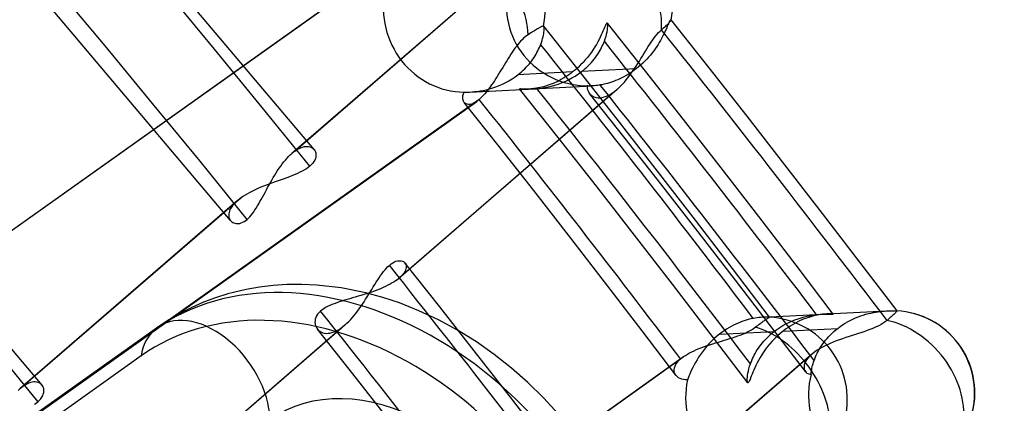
# Model space of a CAD drawing. Header units: millimetres. Extents: x -240 to 234, y -303 to 298.
# Tile 72 of 77: x 137 to 155, y 105 to 112. Entities that reach past the tile are written whole.
import ezdxf

# ---------------------------------------------------------------- set-up
doc = ezdxf.new("R2010")
doc.units = ezdxf.units.MM
doc.layers.add('MAIN-1', color=7, linetype='Continuous')
doc.layers.add('MAIN-2', color=7, linetype='Continuous')

msp = doc.modelspace()

# ---------------------------------------------------------------- linework, layer by layer
at = {"layer": 'MAIN-1'}
for p, q in [((146.149, 110.898), (146.15, 110.898)), ((146.15, 110.898), (146.15, 110.898)), ((146.15, 110.898), (146.15, 110.898)), ((146.15, 110.898), (146.151, 110.898)), ((146.151, 110.898), (146.151, 110.898)), ((146.151, 110.898), (146.151, 110.898)), ((142.12, 109.785), (142.12, 109.785)), ((142.12, 109.785), (142.121, 109.784)), ((142.121, 109.784), (142.121, 109.784)), ((142.121, 109.784), (142.121, 109.784)), ((142.121, 109.784), (142.121, 109.783)), ((142.121, 109.783), (142.122, 109.783)), ((143.791, 107.698), (143.792, 107.697)), ((143.792, 107.697), (143.793, 107.697)), ((143.793, 107.697), (143.793, 107.696)), ((143.793, 107.696), (143.794, 107.695)), ((143.794, 107.695), (143.794, 107.694)), ((143.794, 107.694), (143.795, 107.694)), ((137.121, 105.453), (137.121, 105.454)), ((137.121, 105.454), (137.121, 105.454)), ((137.121, 105.454), (137.121, 105.454)), ((137.122, 105.453), (137.121, 105.453)), ((137.121, 105.453), (137.121, 105.453)), ((137.121, 105.453), (137.121, 105.453))]:
    msp.add_line(p, q, dxfattribs=at)
for centre, major_axis, start_param, end_param in [((-0.5, -0.433), (139.441, -161.013), 0.713724, 3.45689), ((-5.75, -4.98), (-132.567, 153.076), -2.427868, -0.857072), ((-50, -43.301), (-132.567, 153.076), -3.141592, -0.857072), ((-50, -43.301), (131.913, -152.32), 0, 2.284521)]:
    msp.add_ellipse(centre, major_axis=major_axis, ratio=0.75, start_param=start_param, end_param=end_param, dxfattribs=at)
at = {"layer": 'MAIN-2'}
for p, q in [((142.122, 109.783), (134.169, 119.213)), ((140.585, 108.478), (132.684, 117.85)), ((137.122, 105.453), (129.169, 114.883)), ((134.915, 107.126), (143.315, 113.101)), ((145.707, 113.17), (141.715, 109.712)), ((145.773, 113.221), (141.777, 109.761)), ((134.868, 107.089), (143.263, 113.061)), ((146.226, 112.001), (146.209, 111.99)), ((146.242, 112.009), (146.226, 112.001)), ((146.256, 112.018), (146.242, 112.009)), ((146.27, 112.025), (146.256, 112.018)), ((146.283, 112.032), (146.27, 112.025)), ((146.295, 112.037), (146.283, 112.032)), ((146.306, 112.042), (146.295, 112.037)), ((146.315, 112.046), (146.306, 112.042)), ((146.323, 112.048), (146.315, 112.046)), ((146.329, 112.05), (146.323, 112.048)), ((146.334, 112.05), (146.329, 112.05)), ((146.338, 112.05), (146.334, 112.05)), ((146.339, 112.05), (146.338, 112.05)), ((146.34, 112.049), (146.339, 112.05)), ((146.339, 112.05), (146.339, 112.05)), ((146.341, 112.048), (146.34, 112.049)), ((146.34, 112.049), (146.34, 112.049)), ((146.345, 112.041), (146.341, 112.048)), ((146.341, 112.048), (146.341, 112.048)), ((147.039, 111.167), (146.341, 112.048)), ((146.347, 112.032), (146.345, 112.041)), ((146.348, 112.019), (146.347, 112.032)), ((146.349, 112.003), (146.348, 112.019)), ((146.348, 111.984), (146.349, 112.003)), ((147.457, 112.024), (147.444, 111.994)), ((147.468, 112.049), (147.457, 112.024)), ((147.478, 112.071), (147.468, 112.049)), ((147.487, 112.088), (147.478, 112.071)), ((147.495, 112.1), (147.487, 112.088)), ((147.502, 112.108), (147.495, 112.1)), ((147.507, 112.11), (147.502, 112.108)), ((147.512, 112.107), (147.507, 112.11)), ((148.212, 111.223), (147.511, 112.107)), ((147.515, 112.098), (147.512, 112.107)), ((147.512, 111.981), (147.516, 112.013)), ((147.518, 112.084), (147.515, 112.098)), ((147.516, 112.013), (147.518, 112.041)), ((147.519, 112.065), (147.518, 112.084)), ((147.518, 112.041), (147.519, 112.065)), ((148.505, 111.985), (148.526, 112.002)), ((148.526, 112.002), (148.545, 112.02)), ((148.545, 112.02), (148.564, 112.037)), ((148.564, 112.037), (148.582, 112.053)), ((148.582, 112.053), (148.599, 112.069)), ((148.601, 112.021), (148.588, 111.992)), ((148.599, 112.069), (148.614, 112.083)), ((148.612, 112.048), (148.601, 112.021)), ((148.623, 112.073), (148.612, 112.048)), ((148.614, 112.083), (148.627, 112.096)), ((148.632, 112.095), (148.623, 112.073)), ((148.627, 112.096), (148.639, 112.108)), ((148.641, 112.115), (148.632, 112.095)), ((148.639, 112.108), (148.649, 112.119)), ((148.649, 112.132), (148.641, 112.115)), ((148.656, 112.146), (148.649, 112.132)), ((148.649, 112.119), (148.658, 112.128)), ((148.663, 112.157), (148.656, 112.146)), ((148.658, 112.128), (148.665, 112.137)), ((148.668, 112.164), (148.663, 112.157)), ((148.665, 112.137), (148.672, 112.145)), ((148.673, 112.169), (148.668, 112.164)), ((148.672, 112.145), (148.677, 112.152)), ((148.678, 112.169), (148.673, 112.169)), ((148.677, 112.152), (148.68, 112.158)), ((148.679, 112.169), (148.678, 112.169)), ((148.678, 112.169), (148.678, 112.169)), ((148.68, 112.169), (148.679, 112.169)), ((148.679, 112.169), (148.679, 112.169)), ((148.68, 112.168), (148.68, 112.169)), ((148.681, 112.168), (148.68, 112.168)), ((148.68, 112.158), (148.681, 112.163)), ((148.681, 112.167), (148.681, 112.168)), ((149.381, 111.282), (148.681, 112.168)), ((148.681, 112.166), (148.681, 112.167)), ((148.682, 112.165), (148.681, 112.166)), ((148.681, 112.166), (148.681, 112.166)), ((148.681, 112.163), (148.682, 112.164)), ((148.682, 112.164), (148.682, 112.165)), ((145.971, 111.828), (145.944, 111.802)), ((145.999, 111.852), (145.971, 111.828)), ((146.027, 111.874), (145.999, 111.852)), ((146.055, 111.893), (146.027, 111.874)), ((146.079, 111.909), (146.055, 111.893)), ((146.103, 111.925), (146.079, 111.909)), ((146.126, 111.94), (146.103, 111.925)), ((146.149, 111.954), (146.126, 111.94)), ((146.17, 111.967), (146.149, 111.954)), ((146.19, 111.979), (146.17, 111.967)), ((146.209, 111.99), (146.19, 111.979)), ((146.31, 111.787), (146.32, 111.821)), ((146.32, 111.821), (146.328, 111.853)), ((146.328, 111.853), (146.335, 111.884)), ((146.335, 111.884), (146.34, 111.912)), ((146.34, 111.912), (146.344, 111.939)), ((146.344, 111.939), (146.347, 111.963)), ((146.347, 111.963), (146.348, 111.984)), ((147.378, 111.847), (147.357, 111.805)), ((147.397, 111.888), (147.378, 111.847)), ((147.415, 111.926), (147.397, 111.888)), ((147.43, 111.961), (147.415, 111.926)), ((147.444, 111.994), (147.43, 111.961)), ((147.455, 111.774), (147.472, 111.82)), ((147.472, 111.82), (147.486, 111.864)), ((147.486, 111.864), (147.497, 111.906)), ((147.497, 111.906), (147.505, 111.945)), ((147.505, 111.945), (147.512, 111.981)), ((148.344, 111.797), (148.371, 111.834)), ((148.371, 111.834), (148.398, 111.869)), ((148.398, 111.869), (148.425, 111.902)), ((148.425, 111.902), (148.451, 111.932)), ((148.451, 111.932), (148.478, 111.96)), ((148.478, 111.96), (148.505, 111.985)), ((148.507, 111.826), (148.487, 111.789)), ((148.526, 111.862), (148.507, 111.826)), ((148.543, 111.896), (148.526, 111.862)), ((148.559, 111.93), (148.543, 111.896)), ((148.574, 111.962), (148.559, 111.93)), ((148.588, 111.992), (148.574, 111.962)), ((145.812, 111.643), (145.787, 111.607)), ((145.838, 111.678), (145.812, 111.643)), ((145.864, 111.711), (145.838, 111.678)), ((145.89, 111.743), (145.864, 111.711)), ((145.917, 111.773), (145.89, 111.743)), ((145.944, 111.802), (145.917, 111.773)), ((146.248, 111.627), (146.262, 111.657)), ((146.262, 111.657), (146.274, 111.686)), ((146.274, 111.686), (146.285, 111.714)), ((146.285, 111.714), (146.299, 111.751)), ((146.299, 111.751), (146.31, 111.787)), ((147.28, 111.668), (147.25, 111.621)), ((147.308, 111.715), (147.28, 111.668)), ((147.334, 111.76), (147.308, 111.715)), ((147.357, 111.805), (147.334, 111.76)), ((147.388, 111.626), (147.403, 111.657)), ((147.403, 111.657), (147.418, 111.686)), ((147.418, 111.686), (147.432, 111.716)), ((147.432, 111.716), (147.444, 111.745)), ((147.444, 111.745), (147.455, 111.774)), ((148.236, 111.632), (148.263, 111.675)), ((148.263, 111.675), (148.29, 111.717)), ((148.29, 111.717), (148.317, 111.758)), ((148.317, 111.758), (148.344, 111.797)), ((148.39, 111.636), (148.362, 111.597)), ((148.417, 111.675), (148.39, 111.636)), ((148.442, 111.713), (148.417, 111.675)), ((148.465, 111.752), (148.442, 111.713)), ((148.487, 111.789), (148.465, 111.752)), ((145.687, 111.455), (145.662, 111.414)), ((145.712, 111.494), (145.687, 111.455)), ((145.737, 111.533), (145.712, 111.494)), ((145.762, 111.571), (145.737, 111.533)), ((145.787, 111.607), (145.762, 111.571)), ((146.142, 111.445), (146.163, 111.476)), ((146.163, 111.476), (146.182, 111.506)), ((146.182, 111.506), (146.2, 111.537)), ((146.2, 111.537), (146.217, 111.567)), ((146.217, 111.567), (146.233, 111.597)), ((146.233, 111.597), (146.248, 111.627)), ((147.145, 111.477), (147.105, 111.43)), ((147.182, 111.525), (147.145, 111.477)), ((147.217, 111.573), (147.182, 111.525)), ((147.25, 111.621), (147.217, 111.573)), ((147.266, 111.443), (147.29, 111.473)), ((147.29, 111.473), (147.312, 111.504)), ((147.312, 111.504), (147.333, 111.535)), ((147.333, 111.535), (147.352, 111.565)), ((147.352, 111.565), (147.37, 111.596)), ((147.37, 111.596), (147.388, 111.626)), ((148.126, 111.453), (148.154, 111.498)), ((148.154, 111.498), (148.182, 111.543)), ((148.182, 111.543), (148.209, 111.588)), ((148.209, 111.588), (148.236, 111.632)), ((148.269, 111.481), (148.234, 111.443)), ((148.301, 111.52), (148.269, 111.481)), ((148.333, 111.558), (148.301, 111.52)), ((148.362, 111.597), (148.333, 111.558)), ((145.587, 111.291), (145.562, 111.25)), ((145.612, 111.333), (145.587, 111.291)), ((145.637, 111.374), (145.612, 111.333)), ((145.662, 111.414), (145.637, 111.374)), ((145.991, 111.267), (146.019, 111.295)), ((146.019, 111.295), (146.046, 111.325)), ((146.046, 111.325), (146.072, 111.354)), ((146.072, 111.354), (146.096, 111.384)), ((146.096, 111.384), (146.12, 111.415)), ((146.12, 111.415), (146.142, 111.445)), ((146.971, 111.292), (146.922, 111.249)), ((147.018, 111.337), (146.971, 111.292)), ((147.063, 111.383), (147.018, 111.337)), ((147.105, 111.43), (147.063, 111.383)), ((147.102, 111.27), (147.132, 111.297)), ((147.132, 111.297), (147.161, 111.325)), ((147.161, 111.325), (147.189, 111.354)), ((147.189, 111.354), (147.216, 111.383)), ((147.216, 111.383), (147.242, 111.413)), ((147.242, 111.413), (147.266, 111.443)), ((148.011, 111.272), (148.04, 111.317)), ((148.04, 111.317), (148.069, 111.362)), ((148.082, 111.3), (148.042, 111.267)), ((148.069, 111.362), (148.098, 111.407)), ((148.122, 111.334), (148.082, 111.3)), ((148.098, 111.407), (148.126, 111.453)), ((148.161, 111.369), (148.122, 111.334)), ((148.198, 111.406), (148.161, 111.369)), ((148.234, 111.443), (148.198, 111.406)), ((150.079, 110.394), (149.381, 111.282)), ((145.486, 111.127), (145.461, 111.087)), ((145.512, 111.168), (145.486, 111.127)), ((145.537, 111.209), (145.512, 111.168)), ((145.562, 111.25), (145.537, 111.209)), ((145.759, 111.08), (145.814, 111.118)), ((145.814, 111.118), (145.868, 111.158)), ((146.872, 111.208), (145.868, 111.158)), ((145.868, 111.158), (145.9, 111.184)), ((145.9, 111.184), (145.932, 111.211)), ((145.932, 111.211), (145.962, 111.239)), ((145.962, 111.239), (145.991, 111.267)), ((146.731, 111.11), (146.695, 111.088)), ((146.767, 111.133), (146.731, 111.11)), ((146.802, 111.157), (146.767, 111.133)), ((146.797, 111.064), (146.86, 111.098)), ((146.837, 111.182), (146.802, 111.157)), ((146.872, 111.208), (146.837, 111.182)), ((146.86, 111.098), (146.921, 111.134)), ((146.922, 111.249), (146.872, 111.208)), ((146.921, 111.134), (146.98, 111.174)), ((146.98, 111.174), (147.038, 111.217)), ((148.042, 111.267), (147.038, 111.217)), ((147.038, 111.217), (147.07, 111.243)), ((147.733, 110.285), (147.039, 111.167)), ((147.07, 111.243), (147.102, 111.27)), ((147.778, 111.1), (147.739, 111.081)), ((147.816, 111.12), (147.778, 111.1)), ((147.854, 111.141), (147.816, 111.12)), ((147.892, 111.163), (147.854, 111.141)), ((147.855, 111.061), (147.887, 111.101)), ((147.887, 111.101), (147.919, 111.142)), ((147.93, 111.187), (147.892, 111.163)), ((147.919, 111.142), (147.95, 111.184)), ((147.968, 111.213), (147.93, 111.187)), ((147.95, 111.184), (147.981, 111.228)), ((148.005, 111.239), (147.968, 111.213)), ((147.981, 111.228), (148.011, 111.272)), ((148.042, 111.267), (148.005, 111.239)), ((148.909, 110.336), (148.212, 111.223)), ((145.358, 110.936), (145.332, 110.901)), ((145.346, 110.897), (145.404, 110.915)), ((145.384, 110.973), (145.358, 110.936)), ((145.41, 111.01), (145.384, 110.973)), ((145.404, 110.915), (145.464, 110.935)), ((145.435, 111.048), (145.41, 111.01)), ((145.461, 111.087), (145.435, 111.048)), ((145.464, 110.935), (145.523, 110.958)), ((145.523, 110.958), (145.583, 110.984)), ((145.583, 110.984), (145.643, 111.014)), ((145.643, 111.014), (145.701, 111.046)), ((145.701, 111.046), (145.759, 111.08)), ((146.149, 110.898), (147.23, 110.952)), ((146.241, 110.916), (146.21, 110.91)), ((146.273, 110.922), (146.241, 110.916)), ((146.251, 110.906), (146.305, 110.913)), ((146.305, 110.93), (146.273, 110.922)), ((146.338, 110.938), (146.305, 110.93)), ((146.305, 110.913), (146.362, 110.921)), ((146.372, 110.948), (146.338, 110.938)), ((146.362, 110.921), (146.42, 110.933)), ((146.407, 110.959), (146.372, 110.948)), ((146.442, 110.971), (146.407, 110.959)), ((146.42, 110.933), (146.481, 110.947)), ((146.477, 110.984), (146.442, 110.971)), ((146.513, 110.998), (146.477, 110.984)), ((146.481, 110.947), (146.543, 110.964)), ((146.549, 111.014), (146.513, 110.998)), ((146.543, 110.964), (146.606, 110.984)), ((146.586, 111.03), (146.549, 111.014)), ((146.622, 111.048), (146.586, 111.03)), ((146.606, 110.984), (146.67, 111.007)), ((146.658, 111.068), (146.622, 111.048)), ((146.695, 111.088), (146.658, 111.068)), ((146.67, 111.007), (146.733, 111.034)), ((146.733, 111.034), (146.797, 111.064)), ((147.151, 110.951), (147.138, 110.951)), ((147.138, 110.951), (147.139, 110.925)), ((147.139, 110.925), (147.142, 110.901)), ((147.165, 110.95), (147.151, 110.951)), ((147.18, 110.95), (147.165, 110.95)), ((147.196, 110.951), (147.18, 110.95)), ((147.213, 110.951), (147.196, 110.951)), ((147.23, 110.952), (147.213, 110.951)), ((147.253, 110.953), (147.23, 110.952)), ((147.276, 110.955), (147.253, 110.953)), ((147.301, 110.958), (147.276, 110.955)), ((147.327, 110.961), (147.301, 110.958)), ((147.353, 110.964), (147.327, 110.961)), ((147.381, 110.969), (147.353, 110.964)), ((147.413, 110.975), (147.381, 110.969)), ((147.447, 110.982), (147.413, 110.975)), ((147.481, 110.99), (147.447, 110.982)), ((147.516, 110.999), (147.481, 110.99)), ((147.552, 111.009), (147.516, 110.999)), ((147.589, 111.021), (147.552, 111.009)), ((147.626, 111.034), (147.589, 111.021)), ((147.663, 111.049), (147.626, 111.034)), ((147.701, 111.064), (147.663, 111.049)), ((147.69, 110.889), (147.724, 110.919)), ((147.739, 111.081), (147.701, 111.064)), ((147.724, 110.919), (147.757, 110.952)), ((147.757, 110.952), (147.79, 110.986)), ((147.79, 110.986), (147.823, 111.023)), ((147.823, 111.023), (147.855, 111.061)), ((143.629, 107.377), (147.622, 110.835)), ((147.69, 110.889), (143.689, 107.424)), ((144.854, 110.745), (144.857, 110.775)), ((144.854, 110.718), (144.854, 110.745)), ((144.857, 110.775), (144.865, 110.805)), ((144.865, 110.805), (144.877, 110.837)), ((144.877, 110.837), (144.893, 110.837)), ((144.893, 110.837), (144.909, 110.837)), ((144.909, 110.837), (144.926, 110.837)), ((144.926, 110.837), (144.944, 110.838)), ((144.944, 110.838), (144.962, 110.839)), ((144.962, 110.839), (144.98, 110.839)), ((144.98, 110.839), (146.06, 110.893)), ((144.98, 110.839), (145.025, 110.842)), ((145.025, 110.842), (145.073, 110.847)), ((145.073, 110.847), (145.124, 110.852)), ((145.124, 110.852), (145.176, 110.86)), ((145.176, 110.86), (145.231, 110.87)), ((145.205, 110.752), (145.18, 110.727)), ((145.23, 110.778), (145.205, 110.752)), ((145.256, 110.806), (145.23, 110.778)), ((145.231, 110.87), (145.288, 110.883)), ((145.281, 110.836), (145.256, 110.806)), ((145.307, 110.868), (145.281, 110.836)), ((145.288, 110.883), (145.346, 110.897)), ((145.332, 110.901), (145.307, 110.868)), ((145.903, 110.898), (145.898, 110.899)), ((145.898, 110.899), (145.9, 110.899)), ((146.606, 110.005), (145.898, 110.899)), ((145.9, 110.899), (145.91, 110.899)), ((145.915, 110.896), (145.903, 110.898)), ((145.91, 110.899), (145.927, 110.899)), ((145.933, 110.894), (145.915, 110.896)), ((145.927, 110.899), (145.95, 110.898)), ((145.957, 110.893), (145.933, 110.894)), ((145.95, 110.898), (145.98, 110.897)), ((145.987, 110.892), (145.957, 110.893)), ((145.98, 110.897), (146.015, 110.896)), ((146.022, 110.892), (145.987, 110.892)), ((146.015, 110.896), (146.056, 110.896)), ((146.061, 110.894), (146.022, 110.892)), ((146.056, 110.896), (146.101, 110.896)), ((146.084, 110.895), (146.061, 110.894)), ((146.107, 110.897), (146.084, 110.895)), ((146.101, 110.896), (146.149, 110.898)), ((146.131, 110.899), (146.107, 110.897)), ((146.157, 110.902), (146.131, 110.899)), ((146.151, 110.898), (146.199, 110.901)), ((146.183, 110.906), (146.157, 110.902)), ((146.21, 110.91), (146.183, 110.906)), ((146.199, 110.901), (146.251, 110.906)), ((147.142, 110.901), (147.149, 110.877)), ((147.149, 110.877), (147.157, 110.855)), ((147.157, 110.855), (147.169, 110.834)), ((147.169, 110.834), (147.183, 110.814)), ((147.183, 110.814), (147.202, 110.793)), ((147.839, 109.984), (147.183, 110.814)), ((147.202, 110.793), (147.224, 110.775)), ((147.224, 110.775), (147.25, 110.759)), ((147.25, 110.759), (147.278, 110.747)), ((147.278, 110.747), (147.309, 110.739)), ((147.309, 110.739), (147.342, 110.735)), ((147.342, 110.735), (147.377, 110.735)), ((147.377, 110.735), (147.415, 110.739)), ((147.415, 110.739), (147.454, 110.749)), ((147.454, 110.749), (147.494, 110.763)), ((147.494, 110.763), (147.536, 110.782)), ((147.536, 110.782), (147.579, 110.806)), ((147.579, 110.806), (147.622, 110.835)), ((147.622, 110.835), (147.633, 110.843)), ((147.633, 110.843), (147.645, 110.852)), ((147.645, 110.852), (147.656, 110.86)), ((147.656, 110.86), (147.668, 110.87)), ((147.668, 110.87), (147.679, 110.879)), ((147.679, 110.879), (147.69, 110.889)), ((136.712, 104.695), (145.109, 110.668)), ((145.156, 110.705), (136.764, 104.736)), ((144.858, 110.693), (144.854, 110.718)), ((144.867, 110.67), (144.858, 110.693)), ((144.878, 110.65), (144.867, 110.67)), ((144.893, 110.634), (144.878, 110.65)), ((145.52, 109.84), (144.88, 110.647)), ((144.911, 110.622), (144.893, 110.634)), ((144.932, 110.614), (144.911, 110.622)), ((144.956, 110.61), (144.932, 110.614)), ((144.982, 110.611), (144.956, 110.61)), ((145.011, 110.618), (144.982, 110.611)), ((145.042, 110.629), (145.011, 110.618)), ((145.074, 110.646), (145.042, 110.629)), ((145.109, 110.668), (145.074, 110.646)), ((145.116, 110.674), (145.109, 110.668)), ((145.124, 110.679), (145.116, 110.674)), ((145.132, 110.686), (145.124, 110.679)), ((145.14, 110.692), (145.132, 110.686)), ((145.148, 110.698), (145.14, 110.692)), ((145.156, 110.705), (145.148, 110.698)), ((145.18, 110.727), (145.156, 110.705)), ((150.773, 109.503), (150.079, 110.394)), ((148.433, 109.386), (147.733, 110.285)), ((149.603, 109.445), (148.909, 110.336)), ((141.877, 109.817), (141.909, 109.828)), ((141.909, 109.828), (141.939, 109.836)), ((141.939, 109.836), (141.968, 109.84)), ((141.968, 109.84), (141.995, 109.841)), ((141.995, 109.841), (142.021, 109.839)), ((142.021, 109.839), (142.045, 109.833)), ((142.045, 109.833), (142.067, 109.825)), ((146.157, 109.03), (145.52, 109.84)), ((147.31, 109.109), (146.606, 110.005)), ((148.493, 109.151), (147.839, 109.984)), ((141.625, 109.624), (141.654, 109.655)), ((141.654, 109.655), (141.684, 109.685)), ((141.684, 109.685), (141.714, 109.712)), ((141.714, 109.712), (141.725, 109.721)), ((141.725, 109.721), (141.735, 109.729)), ((141.735, 109.729), (141.746, 109.738)), ((141.746, 109.738), (141.756, 109.746)), ((141.756, 109.746), (141.767, 109.753)), ((141.767, 109.753), (141.777, 109.761)), ((141.777, 109.761), (141.811, 109.783)), ((141.811, 109.783), (141.844, 109.802)), ((141.844, 109.802), (141.877, 109.817)), ((142.067, 109.825), (142.087, 109.814)), ((142.087, 109.814), (142.105, 109.801)), ((142.105, 109.801), (142.12, 109.785)), ((142.122, 109.783), (142.135, 109.764)), ((142.135, 109.764), (142.145, 109.743)), ((142.145, 109.743), (142.152, 109.721)), ((142.152, 109.721), (142.155, 109.697)), ((142.156, 109.671), (142.153, 109.645)), ((142.155, 109.697), (142.156, 109.671)), ((141.479, 109.438), (141.508, 109.479)), ((141.508, 109.479), (141.536, 109.517)), ((141.536, 109.517), (141.566, 109.555)), ((141.566, 109.555), (141.595, 109.59)), ((141.595, 109.59), (141.625, 109.624)), ((142.045, 109.478), (142.015, 109.454)), ((142.074, 109.505), (142.045, 109.478)), ((142.098, 109.533), (142.074, 109.505)), ((142.118, 109.561), (142.098, 109.533)), ((142.134, 109.589), (142.118, 109.561)), ((142.145, 109.617), (142.134, 109.589)), ((142.153, 109.645), (142.145, 109.617)), ((151.463, 108.61), (150.773, 109.503)), ((141.37, 109.267), (141.397, 109.311)), ((141.397, 109.311), (141.424, 109.354)), ((141.424, 109.354), (141.451, 109.397)), ((141.451, 109.397), (141.479, 109.438)), ((141.672, 109.284), (141.621, 109.265)), ((141.722, 109.303), (141.672, 109.284)), ((141.771, 109.323), (141.722, 109.303)), ((141.817, 109.343), (141.771, 109.323)), ((141.862, 109.364), (141.817, 109.343)), ((141.904, 109.385), (141.862, 109.364)), ((141.944, 109.407), (141.904, 109.385)), ((141.981, 109.43), (141.944, 109.407)), ((142.015, 109.454), (141.981, 109.43)), ((149.129, 108.486), (148.433, 109.386)), ((150.293, 108.551), (149.603, 109.445)), ((141.194, 109.109), (141.141, 109.088)), ((141.247, 109.13), (141.194, 109.109)), ((141.301, 109.15), (141.247, 109.13)), ((141.268, 109.086), (141.293, 109.132)), ((141.293, 109.132), (141.318, 109.177)), ((141.355, 109.17), (141.301, 109.15)), ((141.318, 109.177), (141.344, 109.222)), ((141.344, 109.222), (141.37, 109.267)), ((141.409, 109.19), (141.355, 109.17)), ((141.463, 109.209), (141.409, 109.19)), ((141.516, 109.228), (141.463, 109.209)), ((141.569, 109.246), (141.516, 109.228)), ((141.621, 109.265), (141.569, 109.246)), ((148.011, 108.21), (147.31, 109.109)), ((149.181, 108.268), (148.493, 109.151)), ((140.853, 108.944), (140.812, 108.918)), ((140.896, 108.97), (140.853, 108.944)), ((140.942, 108.995), (140.896, 108.97)), ((140.99, 109.019), (140.942, 108.995)), ((141.039, 109.043), (140.99, 109.019)), ((141.09, 109.065), (141.039, 109.043)), ((141.141, 109.088), (141.09, 109.065)), ((141.173, 108.909), (141.196, 108.952)), ((141.196, 108.952), (141.22, 108.996)), ((141.22, 108.996), (141.244, 109.041)), ((141.244, 109.041), (141.268, 109.086)), ((146.841, 108.151), (146.157, 109.03)), ((140.707, 108.84), (136.715, 105.382)), ((140.773, 108.891), (136.777, 105.431)), ((140.627, 108.758), (140.607, 108.731)), ((140.651, 108.785), (140.627, 108.758)), ((140.677, 108.812), (140.651, 108.785)), ((140.707, 108.84), (140.677, 108.812)), ((140.71, 108.842), (140.707, 108.84)), ((140.712, 108.844), (140.71, 108.842)), ((140.715, 108.846), (140.712, 108.844)), ((140.717, 108.848), (140.715, 108.846)), ((140.72, 108.85), (140.717, 108.848)), ((140.722, 108.852), (140.72, 108.85)), ((140.729, 108.858), (140.722, 108.852)), ((140.736, 108.863), (140.729, 108.858)), ((140.743, 108.869), (140.736, 108.863)), ((140.75, 108.875), (140.743, 108.869)), ((140.758, 108.88), (140.75, 108.875)), ((140.765, 108.886), (140.758, 108.88)), ((140.773, 108.891), (140.765, 108.886)), ((140.812, 108.918), (140.773, 108.891)), ((141.058, 108.708), (141.081, 108.746)), ((141.081, 108.746), (141.104, 108.785)), ((141.104, 108.785), (141.127, 108.825)), ((141.127, 108.825), (141.15, 108.866)), ((141.15, 108.866), (141.173, 108.909)), ((140.553, 108.603), (140.552, 108.58)), ((140.552, 108.58), (140.553, 108.558)), ((140.558, 108.627), (140.553, 108.603)), ((140.566, 108.652), (140.558, 108.627)), ((140.576, 108.678), (140.566, 108.652)), ((140.59, 108.704), (140.576, 108.678)), ((140.607, 108.731), (140.59, 108.704)), ((140.94, 108.547), (140.965, 108.575)), ((140.965, 108.575), (140.988, 108.606)), ((140.988, 108.606), (141.012, 108.638)), ((141.012, 108.638), (141.035, 108.672)), ((141.035, 108.672), (141.058, 108.708)), ((152.15, 107.715), (151.463, 108.61)), ((140.553, 108.558), (140.557, 108.537)), ((140.557, 108.537), (140.563, 108.517)), ((140.563, 108.517), (140.571, 108.499)), ((140.571, 108.499), (140.582, 108.482)), ((140.582, 108.482), (140.595, 108.467)), ((140.595, 108.467), (140.61, 108.454)), ((140.61, 108.454), (140.627, 108.443)), ((140.627, 108.443), (140.646, 108.434)), ((140.646, 108.434), (140.665, 108.427)), ((140.665, 108.427), (140.687, 108.423)), ((140.687, 108.423), (140.709, 108.421)), ((140.709, 108.421), (140.733, 108.422)), ((140.733, 108.422), (140.758, 108.426)), ((140.758, 108.426), (140.784, 108.434)), ((140.784, 108.434), (140.811, 108.445)), ((140.811, 108.445), (140.837, 108.459)), ((140.837, 108.459), (140.865, 108.478)), ((140.865, 108.478), (140.892, 108.499)), ((140.892, 108.499), (140.916, 108.522)), ((140.916, 108.522), (140.94, 108.547)), ((149.812, 107.594), (149.129, 108.486)), ((150.979, 107.657), (150.293, 108.551)), ((148.708, 107.308), (148.011, 108.21)), ((149.865, 107.382), (149.181, 108.268)), ((147.522, 107.27), (146.841, 108.151)), ((143.505, 107.654), (143.536, 107.679)), ((143.536, 107.679), (143.566, 107.7)), ((143.566, 107.7), (143.596, 107.716)), ((143.596, 107.716), (143.624, 107.728)), ((143.624, 107.728), (143.652, 107.736)), ((143.652, 107.736), (143.678, 107.74)), ((143.678, 107.74), (143.702, 107.74)), ((143.702, 107.74), (143.724, 107.738)), ((143.724, 107.738), (143.745, 107.732)), ((143.745, 107.732), (143.763, 107.723)), ((143.763, 107.723), (143.778, 107.712)), ((143.778, 107.712), (143.791, 107.698)), ((144.43, 106.891), (143.791, 107.698)), ((143.795, 107.694), (143.805, 107.676)), ((143.805, 107.676), (143.811, 107.657)), ((143.811, 107.657), (143.814, 107.636)), ((151.661, 106.759), (150.979, 107.657)), ((152.833, 106.817), (152.15, 107.715)), ((143.343, 107.466), (143.37, 107.503)), ((143.37, 107.503), (143.397, 107.539)), ((143.397, 107.539), (143.425, 107.572)), ((143.425, 107.572), (143.452, 107.602)), ((143.452, 107.602), (143.478, 107.63)), ((143.478, 107.63), (143.505, 107.654)), ((143.747, 107.481), (143.721, 107.453)), ((143.769, 107.509), (143.747, 107.481)), ((143.786, 107.537), (143.769, 107.509)), ((143.799, 107.563), (143.786, 107.537)), ((143.808, 107.589), (143.799, 107.563)), ((143.813, 107.613), (143.808, 107.589)), ((143.814, 107.636), (143.813, 107.613)), ((150.491, 106.701), (149.812, 107.594)), ((141.622, 107.299), (141.368, 107.283)), ((141.894, 107.302), (141.622, 107.299)), ((142.169, 107.289), (141.894, 107.302)), ((143.209, 107.257), (143.236, 107.301)), ((143.236, 107.301), (143.263, 107.344)), ((143.263, 107.344), (143.29, 107.386)), ((143.29, 107.386), (143.317, 107.427)), ((143.317, 107.427), (143.343, 107.466)), ((143.519, 107.309), (143.478, 107.287)), ((143.558, 107.331), (143.519, 107.309)), ((143.595, 107.354), (143.558, 107.331)), ((143.629, 107.377), (143.595, 107.354)), ((143.64, 107.385), (143.629, 107.377)), ((143.651, 107.393), (143.64, 107.385)), ((143.661, 107.401), (143.651, 107.393)), ((143.671, 107.408), (143.661, 107.401)), ((143.681, 107.416), (143.671, 107.408)), ((143.69, 107.424), (143.681, 107.416)), ((143.721, 107.453), (143.69, 107.424)), ((149.401, 106.403), (148.708, 107.308)), ((150.509, 106.543), (149.865, 107.382)), ((140.538, 107.13), (140.309, 107.059)), ((140.638, 107.157), (140.538, 107.13)), ((140.876, 107.212), (140.638, 107.157)), ((141.119, 107.253), (140.876, 107.212)), ((141.368, 107.283), (141.119, 107.253)), ((142.619, 107.238), (142.169, 107.289)), ((143.075, 107.147), (142.619, 107.238)), ((143.036, 107.116), (142.983, 107.1)), ((143.088, 107.133), (143.036, 107.116)), ((143.382, 107.063), (143.075, 107.147)), ((143.141, 107.15), (143.088, 107.133)), ((143.097, 107.076), (143.126, 107.122)), ((143.126, 107.122), (143.154, 107.167)), ((143.192, 107.168), (143.141, 107.15)), ((143.154, 107.167), (143.181, 107.212)), ((143.181, 107.212), (143.209, 107.257)), ((143.243, 107.186), (143.192, 107.168)), ((143.293, 107.205), (143.243, 107.186)), ((143.341, 107.224), (143.293, 107.205)), ((143.388, 107.244), (143.341, 107.224)), ((143.434, 107.265), (143.388, 107.244)), ((143.478, 107.287), (143.434, 107.265)), ((148.148, 106.453), (147.522, 107.27)), ((140.087, 106.975), (139.872, 106.881)), ((140.309, 107.059), (140.087, 106.975)), ((142.45, 106.932), (142.409, 106.915)), ((142.493, 106.949), (142.45, 106.932)), ((142.538, 106.965), (142.493, 106.949)), ((142.583, 106.981), (142.538, 106.965)), ((142.631, 106.996), (142.583, 106.981)), ((142.678, 107.011), (142.631, 106.996)), ((142.727, 107.025), (142.678, 107.011)), ((142.777, 107.04), (142.727, 107.025)), ((142.828, 107.055), (142.777, 107.04)), ((142.879, 107.069), (142.828, 107.055)), ((142.931, 107.085), (142.879, 107.069)), ((142.983, 107.1), (142.931, 107.085)), ((142.98, 106.896), (143.01, 106.941)), ((143.01, 106.941), (143.04, 106.985)), ((143.04, 106.985), (143.069, 107.031)), ((143.069, 107.031), (143.097, 107.076)), ((143.689, 106.962), (143.382, 107.063)), ((144.049, 106.819), (143.689, 106.962)), ((139.664, 106.776), (139.45, 106.651)), ((139.872, 106.881), (139.664, 106.776)), ((142.187, 106.755), (142.168, 106.725)), ((142.212, 106.785), (142.187, 106.755)), ((142.242, 106.813), (142.212, 106.785)), ((142.27, 106.835), (142.242, 106.813)), ((142.3, 106.857), (142.27, 106.835)), ((142.334, 106.877), (142.3, 106.857)), ((142.37, 106.896), (142.334, 106.877)), ((142.409, 106.915), (142.37, 106.896)), ((142.855, 106.73), (142.887, 106.77)), ((142.887, 106.77), (142.918, 106.811)), ((142.918, 106.811), (142.949, 106.853)), ((142.949, 106.853), (142.98, 106.896)), ((144.406, 106.652), (144.049, 106.819)), ((145.065, 106.082), (144.43, 106.891)), ((150.376, 106.702), (151.467, 106.757)), ((151.332, 106.745), (151.379, 106.75)), ((151.379, 106.75), (151.423, 106.754)), ((151.423, 106.754), (151.465, 106.757)), ((151.462, 106.754), (151.431, 106.749)), ((151.492, 106.757), (151.462, 106.754)), ((151.465, 106.757), (151.509, 106.758)), ((151.52, 106.759), (151.492, 106.757)), ((151.509, 106.758), (151.548, 106.759)), ((151.545, 106.761), (151.52, 106.759)), ((151.578, 106.762), (151.545, 106.761)), ((151.547, 106.761), (152.637, 106.815)), ((151.548, 106.759), (151.582, 106.759)), ((151.606, 106.762), (151.578, 106.762)), ((151.582, 106.759), (151.611, 106.759)), ((151.629, 106.762), (151.606, 106.762)), ((151.611, 106.759), (151.634, 106.759)), ((151.646, 106.761), (151.629, 106.762)), ((151.634, 106.759), (151.65, 106.759)), ((151.657, 106.76), (151.646, 106.761)), ((151.65, 106.759), (151.659, 106.759)), ((151.661, 106.759), (151.657, 106.76)), ((151.659, 106.759), (151.661, 106.759)), ((152.214, 106.741), (152.261, 106.755)), ((152.261, 106.755), (152.308, 106.768)), ((152.308, 106.768), (152.354, 106.778)), ((152.354, 106.778), (152.399, 106.787)), ((152.399, 106.787), (152.442, 106.795)), ((152.442, 106.795), (152.484, 106.801)), ((152.484, 106.801), (152.525, 106.806)), ((152.525, 106.806), (152.564, 106.81)), ((152.564, 106.81), (152.601, 106.813)), ((152.601, 106.813), (152.636, 106.815)), ((152.636, 106.815), (152.672, 106.817)), ((152.672, 106.817), (152.704, 106.818)), ((152.704, 106.818), (152.734, 106.818)), ((152.734, 106.818), (152.76, 106.818)), ((152.772, 106.75), (152.758, 106.738)), ((152.76, 106.818), (152.783, 106.817)), ((152.784, 106.762), (152.772, 106.75)), ((152.783, 106.817), (152.801, 106.817)), ((152.795, 106.772), (152.784, 106.762)), ((152.804, 106.781), (152.795, 106.772)), ((152.801, 106.817), (152.815, 106.817)), ((152.812, 106.789), (152.804, 106.781)), ((152.819, 106.797), (152.812, 106.789)), ((152.815, 106.817), (152.825, 106.817)), ((152.825, 106.803), (152.819, 106.797)), ((152.825, 106.817), (152.831, 106.817)), ((152.829, 106.808), (152.825, 106.803)), ((152.832, 106.812), (152.829, 106.808)), ((152.831, 106.817), (152.831, 106.817)), ((152.831, 106.817), (152.831, 106.817)), ((152.831, 106.817), (152.831, 106.817)), ((152.831, 106.817), (152.832, 106.817)), ((152.832, 106.817), (152.832, 106.817)), ((152.832, 106.817), (152.832, 106.817)), ((152.832, 106.817), (152.832, 106.817)), ((152.832, 106.817), (152.832, 106.817)), ((152.832, 106.817), (152.832, 106.817)), ((152.832, 106.817), (152.833, 106.817)), ((152.833, 106.815), (152.832, 106.812)), ((152.833, 106.817), (152.833, 106.817)), ((152.833, 106.817), (152.833, 106.817)), ((152.833, 106.817), (152.833, 106.815)), ((139.45, 106.651), (139.244, 106.514)), ((142.139, 106.634), (142.138, 106.604)), ((142.138, 106.604), (142.141, 106.575)), ((142.144, 106.664), (142.139, 106.634)), ((142.141, 106.575), (142.148, 106.548)), ((142.154, 106.694), (142.144, 106.664)), ((142.168, 106.725), (142.154, 106.694)), ((142.69, 106.559), (142.724, 106.589)), ((142.724, 106.589), (142.757, 106.621)), ((142.757, 106.621), (142.79, 106.655)), ((142.79, 106.655), (142.822, 106.692)), ((142.822, 106.692), (142.855, 106.73)), ((144.758, 106.461), (144.406, 106.652)), ((149.871, 106.573), (149.828, 106.552)), ((149.914, 106.592), (149.871, 106.573)), ((149.957, 106.61), (149.914, 106.592)), ((149.999, 106.625), (149.957, 106.61)), ((150.04, 106.639), (149.999, 106.625)), ((150.08, 106.651), (150.04, 106.639)), ((150.118, 106.662), (150.08, 106.651)), ((150.156, 106.671), (150.118, 106.662)), ((150.193, 106.679), (150.156, 106.671)), ((150.227, 106.686), (150.193, 106.679)), ((150.261, 106.691), (150.227, 106.686)), ((150.292, 106.695), (150.261, 106.691)), ((150.322, 106.698), (150.292, 106.695)), ((150.295, 106.567), (150.316, 106.583)), ((150.316, 106.583), (150.336, 106.598)), ((150.35, 106.701), (150.322, 106.698)), ((150.336, 106.598), (150.355, 106.612)), ((150.376, 106.702), (150.35, 106.701)), ((150.355, 106.612), (150.373, 106.625)), ((150.373, 106.625), (150.389, 106.636)), ((150.404, 106.703), (150.376, 106.702)), ((150.389, 106.636), (150.403, 106.647)), ((150.403, 106.647), (150.417, 106.656)), ((150.429, 106.704), (150.404, 106.703)), ((150.417, 106.656), (150.43, 106.665)), ((150.45, 106.703), (150.429, 106.704)), ((150.43, 106.665), (150.442, 106.673)), ((150.442, 106.673), (150.452, 106.68)), ((150.467, 106.703), (150.45, 106.703)), ((150.452, 106.68), (150.462, 106.686)), ((150.462, 106.686), (150.47, 106.691)), ((150.48, 106.702), (150.467, 106.703)), ((150.47, 106.691), (150.477, 106.695)), ((150.477, 106.695), (150.482, 106.698)), ((150.488, 106.701), (150.48, 106.702)), ((150.482, 106.698), (150.487, 106.7)), ((150.487, 106.7), (150.489, 106.7)), ((150.491, 106.701), (150.488, 106.701)), ((150.489, 106.7), (150.49, 106.7)), ((150.49, 106.7), (150.49, 106.7)), ((150.49, 106.7), (150.49, 106.7)), ((150.49, 106.7), (150.491, 106.7)), ((150.491, 106.7), (150.491, 106.701)), ((150.491, 106.701), (150.491, 106.701)), ((150.733, 106.546), (150.789, 106.577)), ((150.789, 106.577), (150.845, 106.605)), ((150.845, 106.605), (150.902, 106.63)), ((150.902, 106.63), (150.958, 106.653)), ((150.954, 106.588), (150.911, 106.563)), ((150.998, 106.611), (150.954, 106.588)), ((150.958, 106.653), (151.015, 106.673)), ((151.041, 106.632), (150.998, 106.611)), ((151.015, 106.673), (151.07, 106.691)), ((151.084, 106.651), (151.041, 106.632)), ((151.07, 106.691), (151.126, 106.706)), ((151.127, 106.668), (151.084, 106.651)), ((151.126, 106.706), (151.18, 106.719)), ((151.169, 106.684), (151.127, 106.668)), ((151.21, 106.698), (151.169, 106.684)), ((151.18, 106.719), (151.232, 106.729)), ((151.25, 106.71), (151.21, 106.698)), ((151.232, 106.729), (151.283, 106.738)), ((151.289, 106.721), (151.25, 106.71)), ((151.283, 106.738), (151.332, 106.745)), ((151.327, 106.73), (151.289, 106.721)), ((151.363, 106.738), (151.327, 106.73)), ((151.398, 106.744), (151.363, 106.738)), ((151.431, 106.749), (151.398, 106.744)), ((151.832, 106.56), (151.878, 106.59)), ((151.878, 106.59), (151.925, 106.617)), ((151.925, 106.617), (151.973, 106.643)), ((151.973, 106.643), (152.022, 106.667)), ((152.022, 106.667), (152.07, 106.688)), ((152.07, 106.688), (152.118, 106.708)), ((152.118, 106.708), (152.166, 106.725)), ((152.166, 106.725), (152.214, 106.741)), ((152.581, 106.591), (152.541, 106.567)), ((152.618, 106.616), (152.581, 106.591)), ((152.651, 106.642), (152.618, 106.616)), ((152.671, 106.66), (152.651, 106.642)), ((152.69, 106.677), (152.671, 106.66)), ((152.709, 106.693), (152.69, 106.677)), ((152.727, 106.709), (152.709, 106.693)), ((152.743, 106.724), (152.727, 106.709)), ((152.758, 106.738), (152.743, 106.724)), ((139.195, 106.475), (132.408, 101.647)), ((139.244, 106.514), (132.516, 101.728)), ((138.629, 103.047), (142.622, 106.505)), ((142.69, 106.558), (138.689, 103.094)), ((142.148, 106.548), (142.158, 106.522)), ((142.158, 106.522), (142.172, 106.499)), ((142.172, 106.499), (142.188, 106.477)), ((142.832, 105.663), (142.183, 106.484)), ((142.188, 106.477), (142.208, 106.457)), ((142.208, 106.457), (142.23, 106.44)), ((142.23, 106.44), (142.255, 106.426)), ((142.255, 106.426), (142.282, 106.416)), ((142.282, 106.416), (142.312, 106.408)), ((142.312, 106.408), (142.344, 106.404)), ((142.344, 106.404), (142.377, 106.405)), ((142.377, 106.405), (142.413, 106.409)), ((142.413, 106.409), (142.45, 106.417)), ((142.45, 106.417), (142.488, 106.43)), ((142.488, 106.43), (142.528, 106.448)), ((142.528, 106.448), (142.568, 106.47)), ((142.568, 106.47), (142.609, 106.496)), ((142.609, 106.496), (142.611, 106.497)), ((142.611, 106.497), (142.613, 106.498)), ((142.613, 106.498), (142.615, 106.5)), ((142.615, 106.5), (142.617, 106.501)), ((142.617, 106.501), (142.619, 106.502)), ((142.619, 106.502), (142.62, 106.503)), ((142.62, 106.503), (142.622, 106.505)), ((142.622, 106.505), (142.634, 106.513)), ((142.634, 106.513), (142.645, 106.522)), ((142.645, 106.522), (142.656, 106.53)), ((142.656, 106.53), (142.668, 106.54)), ((142.668, 106.54), (142.679, 106.549)), ((142.679, 106.549), (142.69, 106.559)), ((145.103, 106.248), (144.758, 106.461)), ((148.771, 105.633), (148.148, 106.453)), ((150.09, 105.496), (149.401, 106.403)), ((149.57, 106.388), (150.574, 106.438)), ((149.612, 106.42), (149.57, 106.388)), ((149.655, 106.45), (149.612, 106.42)), ((149.698, 106.478), (149.655, 106.45)), ((149.741, 106.504), (149.698, 106.478)), ((149.784, 106.529), (149.741, 106.504)), ((149.828, 106.552), (149.784, 106.529)), ((149.951, 106.373), (149.997, 106.391)), ((149.997, 106.391), (150.041, 106.41)), ((150.041, 106.41), (150.083, 106.43)), ((150.083, 106.43), (150.123, 106.45)), ((150.123, 106.45), (150.161, 106.471)), ((150.161, 106.471), (150.195, 106.493)), ((150.195, 106.493), (150.227, 106.516)), ((150.227, 106.516), (150.25, 106.534)), ((150.25, 106.534), (150.273, 106.551)), ((150.273, 106.551), (150.295, 106.567)), ((150.507, 106.382), (150.54, 106.411)), ((151.15, 105.701), (150.509, 106.543)), ((150.54, 106.411), (150.574, 106.438)), ((150.574, 106.438), (150.625, 106.476)), ((150.625, 106.476), (150.678, 106.512)), ((150.687, 106.403), (150.637, 106.358)), ((150.678, 106.512), (150.733, 106.546)), ((150.74, 106.446), (150.687, 106.403)), ((150.74, 106.446), (151.743, 106.496)), ((150.782, 106.478), (150.74, 106.446)), ((150.825, 106.508), (150.782, 106.478)), ((150.868, 106.537), (150.825, 106.508)), ((150.911, 106.563), (150.868, 106.537)), ((151.608, 106.375), (151.64, 106.407)), ((151.64, 106.407), (151.673, 106.438)), ((151.673, 106.438), (151.708, 106.468)), ((151.708, 106.468), (151.743, 106.496)), ((151.743, 106.496), (151.787, 106.529)), ((151.787, 106.529), (151.832, 106.56)), ((152.126, 106.404), (152.068, 106.385)), ((152.184, 106.422), (152.126, 106.404)), ((152.24, 106.441), (152.184, 106.422)), ((152.295, 106.461), (152.24, 106.441)), ((152.349, 106.48), (152.295, 106.461)), ((152.401, 106.501), (152.349, 106.48)), ((152.45, 106.522), (152.401, 106.501)), ((152.497, 106.544), (152.45, 106.522)), ((152.541, 106.567), (152.497, 106.544)), ((145.432, 106.016), (145.103, 106.248)), ((149.378, 106.212), (149.335, 106.164)), ((149.423, 106.258), (149.378, 106.212)), ((149.396, 106.196), (149.448, 106.213)), ((149.47, 106.303), (149.423, 106.258)), ((149.448, 106.213), (149.5, 106.229)), ((149.519, 106.346), (149.47, 106.303)), ((149.5, 106.229), (149.553, 106.245)), ((149.57, 106.388), (149.519, 106.346)), ((149.553, 106.245), (149.605, 106.261)), ((149.605, 106.261), (149.656, 106.277)), ((149.656, 106.277), (149.708, 106.292)), ((149.708, 106.292), (149.758, 106.308)), ((149.758, 106.308), (149.808, 106.323)), ((149.808, 106.323), (149.856, 106.34)), ((149.856, 106.34), (149.905, 106.356)), ((149.905, 106.356), (149.951, 106.373)), ((150.334, 106.198), (150.36, 106.23)), ((150.36, 106.23), (150.387, 106.262)), ((150.387, 106.262), (150.415, 106.293)), ((150.415, 106.293), (150.444, 106.323)), ((150.444, 106.323), (150.475, 106.353)), ((150.497, 106.213), (150.455, 106.162)), ((150.475, 106.353), (150.507, 106.382)), ((150.541, 106.263), (150.497, 106.213)), ((150.588, 106.311), (150.541, 106.263)), ((150.637, 106.358), (150.588, 106.311)), ((151.445, 106.175), (151.469, 106.209)), ((151.469, 106.209), (151.494, 106.243)), ((151.494, 106.243), (151.52, 106.277)), ((151.52, 106.277), (151.548, 106.31)), ((151.548, 106.31), (151.577, 106.343)), ((151.606, 106.218), (151.553, 106.195)), ((151.577, 106.343), (151.608, 106.375)), ((151.661, 106.241), (151.606, 106.218)), ((151.717, 106.264), (151.661, 106.241)), ((151.775, 106.285), (151.717, 106.264)), ((151.833, 106.306), (151.775, 106.285)), ((151.892, 106.326), (151.833, 106.306)), ((151.951, 106.346), (151.892, 106.326)), ((152.01, 106.366), (151.951, 106.346)), ((152.068, 106.385), (152.01, 106.366)), ((145.772, 105.173), (145.065, 106.082)), ((151.324, 106.064), (147.331, 102.607)), ((148.98, 106.021), (149.019, 106.043)), ((149.019, 106.043), (149.061, 106.064)), ((149.061, 106.064), (149.104, 106.085)), ((149.104, 106.085), (149.149, 106.105)), ((149.149, 106.105), (149.196, 106.124)), ((149.196, 106.124), (149.245, 106.143)), ((149.257, 106.066), (149.221, 106.016)), ((149.245, 106.143), (149.294, 106.161)), ((149.295, 106.115), (149.257, 106.066)), ((149.294, 106.161), (149.345, 106.179)), ((149.335, 106.164), (149.295, 106.115)), ((149.345, 106.179), (149.396, 106.196)), ((150.209, 106.003), (150.226, 106.036)), ((150.226, 106.036), (150.245, 106.068)), ((150.245, 106.068), (150.266, 106.101)), ((150.266, 106.101), (150.287, 106.134)), ((150.287, 106.134), (150.31, 106.166)), ((150.31, 106.166), (150.334, 106.198)), ((150.381, 106.06), (150.347, 106.009)), ((150.417, 106.111), (150.381, 106.06)), ((150.455, 106.162), (150.417, 106.111)), ((151.281, 106.032), (151.271, 106.024)), ((151.292, 106.04), (151.281, 106.032)), ((151.302, 106.048), (151.292, 106.04)), ((151.313, 106.056), (151.302, 106.048)), ((151.324, 106.064), (151.313, 106.056)), ((151.364, 106.092), (151.324, 106.064)), ((151.35, 106.003), (151.366, 106.037)), ((151.407, 106.118), (151.364, 106.092)), ((151.366, 106.037), (151.384, 106.071)), ((151.384, 106.071), (151.403, 106.106)), ((151.403, 106.106), (151.423, 106.14)), ((151.454, 106.145), (151.407, 106.118)), ((151.423, 106.14), (151.445, 106.175)), ((151.502, 106.17), (151.454, 106.145)), ((151.553, 106.195), (151.502, 106.17)), ((138.941, 105.988), (132.617, 101.49)), ((140.466, 99.966), (148.857, 105.935)), ((140.512, 100.002), (148.91, 105.976)), ((145.751, 105.764), (145.432, 106.016)), ((151.262, 106.016), (147.266, 102.555)), ((148.771, 105.835), (148.793, 105.868)), ((148.793, 105.868), (148.822, 105.902)), ((148.822, 105.902), (148.857, 105.935)), ((148.857, 105.935), (148.866, 105.942)), ((148.866, 105.942), (148.874, 105.949)), ((148.874, 105.949), (148.883, 105.955)), ((148.883, 105.955), (148.891, 105.962)), ((148.891, 105.962), (148.901, 105.969)), ((148.901, 105.969), (148.91, 105.976)), ((148.91, 105.976), (148.944, 105.999)), ((148.944, 105.999), (148.98, 106.021)), ((149.129, 105.87), (149.104, 105.823)), ((149.158, 105.918), (149.129, 105.87)), ((149.188, 105.967), (149.158, 105.918)), ((149.221, 106.016), (149.188, 105.967)), ((150.125, 105.798), (150.14, 105.846)), ((150.14, 105.846), (150.151, 105.876)), ((150.151, 105.876), (150.164, 105.907)), ((150.164, 105.907), (150.178, 105.939)), ((150.178, 105.939), (150.193, 105.971)), ((150.193, 105.971), (150.209, 106.003)), ((150.263, 105.86), (150.239, 105.814)), ((150.288, 105.908), (150.263, 105.86)), ((150.316, 105.958), (150.288, 105.908)), ((150.347, 106.009), (150.316, 105.958)), ((151.138, 105.855), (151.128, 105.825)), ((151.152, 105.886), (151.138, 105.855)), ((151.172, 105.917), (151.152, 105.886)), ((151.196, 105.95), (151.172, 105.917)), ((151.226, 105.983), (151.196, 105.95)), ((151.262, 106.016), (151.226, 105.983)), ((151.271, 106.024), (151.262, 106.016)), ((151.291, 105.845), (151.3, 105.874)), ((151.3, 105.874), (151.31, 105.905)), ((151.31, 105.905), (151.322, 105.937)), ((151.322, 105.937), (151.336, 105.97)), ((151.336, 105.97), (151.35, 106.003)), ((146.051, 105.499), (145.751, 105.764)), ((148.739, 105.739), (148.744, 105.77)), ((148.74, 105.709), (148.739, 105.739)), ((148.747, 105.68), (148.74, 105.709)), ((148.744, 105.77), (148.754, 105.802)), ((148.758, 105.654), (148.747, 105.68)), ((148.754, 105.802), (148.771, 105.835)), ((149.04, 105.691), (149.023, 105.652)), ((149.059, 105.733), (149.04, 105.691)), ((149.081, 105.777), (149.059, 105.733)), ((149.104, 105.823), (149.081, 105.777)), ((150.088, 105.632), (150.093, 105.67)), ((150.093, 105.67), (150.101, 105.71)), ((150.101, 105.71), (150.112, 105.753)), ((150.112, 105.753), (150.125, 105.798)), ((150.183, 105.688), (150.169, 105.651)), ((150.2, 105.727), (150.183, 105.688)), ((150.219, 105.769), (150.2, 105.727)), ((150.239, 105.814), (150.219, 105.769)), ((151.128, 105.825), (151.124, 105.796)), ((151.124, 105.796), (151.124, 105.769)), ((151.124, 105.769), (151.129, 105.744)), ((151.129, 105.744), (151.138, 105.722)), ((151.138, 105.722), (151.15, 105.701)), ((151.15, 105.701), (151.162, 105.687)), ((151.162, 105.687), (151.177, 105.675)), ((151.177, 105.675), (151.193, 105.665)), ((151.193, 105.665), (151.212, 105.657)), ((151.253, 105.648), (151.255, 105.668)), ((151.255, 105.668), (151.257, 105.689)), ((151.257, 105.689), (151.261, 105.712)), ((151.261, 105.712), (151.265, 105.736)), ((151.265, 105.736), (151.27, 105.762)), ((151.27, 105.762), (151.276, 105.788)), ((151.276, 105.788), (151.283, 105.816)), ((151.283, 105.816), (151.291, 105.845)), ((136.878, 105.487), (136.845, 105.472)), ((136.909, 105.498), (136.878, 105.487)), ((136.939, 105.506), (136.909, 105.498)), ((136.969, 105.51), (136.939, 105.506)), ((136.996, 105.511), (136.969, 105.51)), ((137.022, 105.509), (136.996, 105.511)), ((137.046, 105.503), (137.022, 105.509)), ((137.068, 105.495), (137.046, 105.503)), ((137.088, 105.484), (137.068, 105.495)), ((143.478, 104.84), (142.832, 105.663)), ((146.338, 105.217), (146.051, 105.499)), ((148.774, 105.629), (148.758, 105.654)), ((148.795, 105.608), (148.774, 105.629)), ((148.819, 105.589), (148.795, 105.608)), ((148.846, 105.574), (148.819, 105.589)), ((148.876, 105.562), (148.846, 105.574)), ((148.909, 105.553), (148.876, 105.562)), ((148.944, 105.548), (148.909, 105.553)), ((148.982, 105.548), (148.944, 105.548)), ((148.994, 105.58), (148.982, 105.548)), ((149.008, 105.615), (148.994, 105.58)), ((149.023, 105.652), (149.008, 105.615)), ((150.082, 105.568), (150.084, 105.598)), ((150.082, 105.543), (150.082, 105.568)), ((150.083, 105.522), (150.082, 105.543)), ((150.086, 105.506), (150.083, 105.522)), ((150.084, 105.598), (150.088, 105.632)), ((150.09, 105.497), (150.086, 105.506)), ((150.095, 105.493), (150.09, 105.497)), ((150.1, 105.496), (150.095, 105.493)), ((150.107, 105.504), (150.1, 105.496)), ((150.114, 105.517), (150.107, 105.504)), ((150.123, 105.535), (150.114, 105.517)), ((150.132, 105.558), (150.123, 105.535)), ((150.143, 105.585), (150.132, 105.558)), ((150.155, 105.616), (150.143, 105.585)), ((150.169, 105.651), (150.155, 105.616)), ((151.212, 105.657), (151.232, 105.651)), ((151.232, 105.651), (151.253, 105.648)), ((136.714, 105.382), (136.681, 105.351)), ((136.725, 105.39), (136.714, 105.382)), ((136.735, 105.399), (136.725, 105.39)), ((136.746, 105.408), (136.735, 105.399)), ((136.756, 105.416), (136.746, 105.408)), ((136.767, 105.423), (136.756, 105.416)), ((136.777, 105.431), (136.767, 105.423)), ((136.811, 105.453), (136.777, 105.431)), ((136.845, 105.472), (136.811, 105.453)), ((137.105, 105.47), (137.088, 105.484)), ((137.121, 105.454), (137.105, 105.47)), ((137.135, 105.434), (137.122, 105.453)), ((137.145, 105.413), (137.135, 105.434)), ((137.152, 105.39), (137.145, 105.413)), ((137.145, 105.286), (137.152, 105.314)), ((137.156, 105.366), (137.152, 105.39)), ((137.152, 105.314), (137.156, 105.34)), ((137.156, 105.34), (137.156, 105.366)), ((136.981, 105.1), (137.014, 105.123)), ((137.014, 105.123), (137.045, 105.148)), ((137.045, 105.148), (137.074, 105.175)), ((137.074, 105.175), (137.098, 105.203)), ((137.098, 105.203), (137.118, 105.231)), ((137.118, 105.231), (137.134, 105.259)), ((137.134, 105.259), (137.145, 105.286)), ((146.477, 104.262), (145.772, 105.173)), ((146.61, 104.919), (146.338, 105.217))]:
    msp.add_line(p, q, dxfattribs=at)
for centre, start, end in [((147.2, 112.464), 348.516, 88.7405), ((152.753, 105.308), 346.6169, 87.0154)]:
    msp.add_arc(centre, 1.511, start, end, dxfattribs=at)
for centre, major_axis, ratio, start_param, end_param in [((9.244, 8.006), (-145.764, 168.313), 0.75, -1.616769, -0.097375), ((9.244, 8.006), (144.444, -166.79), 0.75, 1.524472, 3.04457), ((4.244, 3.676), (-145.764, 168.313), 0.75, -1.616769, -0.097375), ((0, 0), (-138.787, 160.257), 0.75, -2.427868, 0.713724), ((-5.25, -4.547), (-131.913, 152.32), 0.75, -2.427868, -0.857072), ((144.861, 112.347), (-0.075, 1.509), 0.996591, -1.818111, -0.067437), ((147.2, 112.464), (0.989, -1.142), 0.75, 0.635439, 2.40371), ((144.861, 112.347), (0.876, -1.231), 0.65974, 0.792435, 1.633869), ((147.2, 112.464), (-1.442, -0.579), 0.969245, -0.584903, 1.159399), ((144.861, 112.347), (0.497, -1.432), 0.963269, -2.118157, -0.334873), ((14.244, 12.336), (-145.764, 168.313), 0.75, -1.657673, -1.627268), ((24.244, 20.996), (-132.572, 153.081), 0.75, -1.658225, -1.626716), ((19.244, 16.666), (-139.168, 160.697), 0.75, -1.65748, -1.62746), ((14.244, 12.336), (144.444, -166.79), 0.75, 1.484581, 1.513664), ((19.244, 16.666), (137.849, -159.174), 0.75, 1.483883, 1.514362), ((24.244, 20.996), (131.253, -151.558), 0.75, 1.484047, 1.514198), ((142.897, 101.704), (-3.957, 4.57), 0.75, 3.069919, 6.211512), ((9.244, 8.006), (-145.764, 168.313), 0.75, -1.657673, -1.627268), ((142.519, 101.377), (-3.825, 4.417), 0.75, 3.069919, 6.211512), ((9.244, 8.006), (144.444, -166.79), 0.75, 1.483568, 1.514677), ((152.753, 105.308), (-0.075, 1.509), 0.996591, -1.846339, -0.101964), ((140.12, 105.282), (0.876, -1.231), 0.65974, 0.786162, 3.204665), ((150.414, 105.191), (-0.075, 1.509), 0.996591, -1.851036, -0.100363), ((152.753, 105.308), (0.989, -1.142), 0.75, 0.594535, 2.362806), ((140.12, 105.282), (0.876, -1.231), 0.65974, -3.07852, -2.554921), ((150.414, 105.191), (0.876, -1.231), 0.65974, 1.633869, 2.475303), ((150.414, 105.191), (0.876, -1.231), 0.65974, 0.79001, 1.633869), ((150.414, 105.191), (0.497, -1.432), 0.963269, -2.132088, -0.348803), ((152.753, 105.308), (-1.442, -0.579), 0.969245, -0.619513, 1.124789), ((143.397, 102.137), (-2.226, 2.571), 0.75, 3.069919, 6.211512)]:
    msp.add_ellipse(centre, major_axis=major_axis, ratio=ratio, start_param=start_param, end_param=end_param, dxfattribs=at)

doc.saveas('drawing.dxf')
